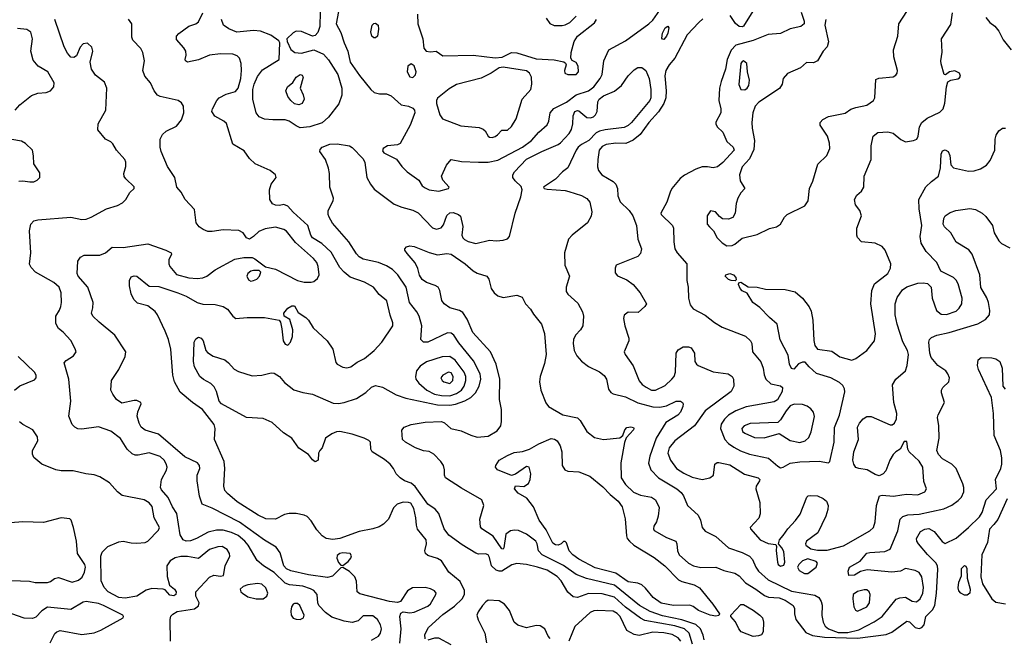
# Model space of a CAD drawing. Extents: x 1173029 to 1307123, y 522559 to 678521.
# Tile 106 of 256: x 1207982 to 1215156, y 577737 to 582245. Entities that reach past the tile are written whole.
import ezdxf

# ---------------------------------------------------------------- set-up
doc = ezdxf.new("R2010")
doc.units = 0

msp = doc.modelspace()

# ---------------------------------------------------------------- linework, layer by layer
at = {"layer": '0CON10XD'}
for points in [[(1213336.2, 582325), (1213255, 582198.2), (1213245, 582191.5), (1213223.1, 582195), (1213197.1, 582217.1), (1213158.8, 582275)], [(1210545.7, 577724.3), (1210596.5, 577753.5), (1210610.9, 577775), (1210617.5, 577805), (1210611.1, 577835), (1210588.2, 577875), (1210555, 577901.8), (1210485, 577900), (1210446.8, 577863.2), (1210405, 577852.6), (1210345, 577861.3), (1210255, 577890.5), (1210210, 577925), (1210162.3, 577975), (1210153.8, 577995), (1210148.8, 578055), (1210125.4, 578085), (1210101.5, 578098.5), (1210045, 578117.7), (1209947.4, 578127.4), (1209915, 578139.4), (1209835.5, 578215.5), (1209758.1, 578265), (1209713.1, 578303.1), (1209646.8, 578415), (1209622.3, 578445), (1209574.6, 578485), (1209525, 578508.3), (1209465, 578525.8), (1209415, 578524.7), (1209355, 578510.3), (1209270.8, 578465), (1209225, 578448.2), (1209195, 578444.7), (1209172.2, 578455), (1209152, 578492), (1209125.8, 578645.8), (1209093.9, 578695), (1209063.8, 578763.8), (1209015, 578818), (1209007.5, 578835), (1209015.7, 578895), (1209051.7, 578961.7), (1209055.4, 578985), (1209049, 579009), (1209034.6, 579035), (1209005, 579062.1), (1208925, 579087.9), (1208845, 579072.2), (1208822.4, 579072.4), (1208800.7, 579080.7), (1208765, 579114), (1208715, 579193.3), (1208645, 579247.3), (1208555, 579276.7), (1208435, 579261.9), (1208405, 579264.2), (1208384.2, 579274.2), (1208364.2, 579294.2), (1208340, 579355), (1208353.5, 579465), (1208338.5, 579625), (1208306.4, 579743.6), (1208319.5, 579760.5), (1208373.8, 579795), (1208392, 579825), (1208386.8, 579846.8), (1208355, 579906.7), (1208298.3, 579968.3), (1208263.3, 579995), (1208245, 580030), (1208243.8, 580085), (1208272.5, 580127.5), (1208282.2, 580155), (1208287.1, 580185), (1208284.6, 580255), (1208269.1, 580295), (1208230.1, 580330.1), (1208097.1, 580405), (1208065, 580440), (1208053.3, 580463.3), (1208061.8, 580545), (1208053.4, 580706.6), (1208063.6, 580755), (1208085, 580777.8), (1208115, 580786.4), (1208355, 580806.1), (1208435, 580788.9), (1208465, 580790.7), (1208502.9, 580805), (1208613.4, 580866.6), (1208695, 580890.9), (1208730.2, 580909.8), (1208755.8, 580935), (1208784.4, 580985.6), (1208816.7, 581015), (1208815.9, 581025.9), (1208754.3, 581084.3), (1208742.7, 581102.7), (1208740, 581125), (1208755.8, 581175), (1208755.8, 581205.8), (1208747.5, 581225), (1208686, 581295), (1208659.1, 581339.1), (1208645, 581353.8), (1208606.7, 581375), (1208551.7, 581441.7), (1208552.5, 581485), (1208608.9, 581585), (1208617.5, 581745), (1208600.4, 581790.4), (1208535, 581839.2), (1208504.5, 581884.5), (1208494.4, 581935), (1208514.4, 582015), (1208507.1, 582045), (1208475, 582074), (1208445, 582068.6), (1208423.3, 582045), (1208395, 581981.2), (1208375, 581968), (1208355, 581972.5), (1208330.5, 582000.5), (1208305, 582046.2), (1208237.2, 582247.2)], [(1210751.9, 577701.9), (1210760.4, 577805), (1210752.2, 577895), (1210758.8, 577921.2), (1210775, 577930), (1210825, 577922.1), (1210855, 577927.1), (1210955, 577970.7), (1210975, 577988.6), (1211013.1, 578055), (1211015.5, 578065.5), (1211002.8, 578082.8), (1210975, 578097.9), (1210935, 578107.8), (1210843.8, 578105), (1210807.6, 578082.4), (1210755.5, 578004.5), (1210735, 577998.6), (1210675, 578005.4), (1210460.2, 578060.2), (1210441.2, 578075), (1210435.8, 578154.2), (1210422.5, 578185), (1210385, 578224.2), (1210335, 578252.5), (1210320.7, 578249.3), (1210260.6, 578189.4), (1210225, 578179.5), (1210085, 578198.9), (1209957.8, 578227.8), (1209925, 578242.9), (1209905.3, 578265), (1209879.7, 578359.7), (1209851.3, 578401.3), (1209765, 578451.2), (1209583.4, 578583.4), (1209385, 578685.6), (1209310, 578715), (1209292, 578772), (1209274.5, 578885.5), (1209275.9, 578925.9), (1209294.4, 578975), (1209291.4, 578995), (1209276.2, 579016.2), (1209185, 579059.5), (1208993.8, 579223.8), (1208895, 579254.5), (1208867.5, 579275), (1208851.4, 579305), (1208838.6, 579355), (1208841.7, 579388.3), (1208866.2, 579445), (1208863.3, 579455), (1208835, 579469.2), (1208815, 579470.8), (1208725, 579450.6), (1208688.1, 579478.1), (1208660, 579515), (1208646.5, 579545), (1208650, 579615), (1208704.5, 579695.5), (1208750.2, 579789.8), (1208754.4, 579825), (1208675.4, 579945.4), (1208559.7, 580039.7), (1208513.8, 580085), (1208504, 580105), (1208513.8, 580145), (1208516, 580185), (1208477.8, 580295), (1208408, 580375), (1208401.4, 580395), (1208406.2, 580483.8), (1208425, 580514.2), (1208450.7, 580529.3), (1208565, 580528.2), (1208605.7, 580545), (1208655, 580586.2), (1208734.5, 580584.5), (1208915, 580611.2), (1209046.7, 580565), (1209085.7, 580545.7), (1209088, 580535), (1209068.1, 580495), (1209067.5, 580465), (1209075.6, 580445), (1209125, 580387.1), (1209215, 580364.6), (1209275, 580357.9), (1209315, 580363.8), (1209344.6, 580375.4), (1209405, 580422.2), (1209550.2, 580499.8), (1209615, 580511.9), (1209675, 580510.8), (1209695, 580502), (1209773, 580443), (1209845, 580426.5), (1210005, 580344.7), (1210055, 580333.2), (1210105, 580331.8), (1210125, 580337.3), (1210151.7, 580358.3), (1210163.6, 580385), (1210156, 580445), (1210145.6, 580475.6), (1210121.8, 580505), (1209991.3, 580621.3), (1209925, 580703.1), (1209905, 580716.9), (1209845, 580733.3), (1209769.7, 580720.3), (1209725, 580702), (1209685, 580663.8), (1209655, 580646.2), (1209635, 580656.2), (1209610.4, 580690.4), (1209577.9, 580707.9), (1209465, 580713.3), (1209385, 580700.9), (1209352.3, 580702.3), (1209318.8, 580715), (1209290, 580735), (1209268, 580765), (1209255, 580862.5), (1209186.2, 580935), (1209157.3, 580987.3), (1209126.2, 581025), (1209112.5, 581095), (1209057.9, 581175), (1209012.3, 581285), (1209005.4, 581315), (1209006.2, 581375), (1209021.4, 581408.6), (1209048.5, 581431.5), (1209125, 581468.9), (1209161.1, 581515), (1209177.5, 581565), (1209174.4, 581615), (1209159.8, 581639.8), (1209135.4, 581655.4), (1209005, 581683.8), (1208985, 581694.5), (1208960.8, 581725), (1208934.6, 581785), (1208892.4, 581832.4), (1208879.1, 581875), (1208890.6, 581945), (1208880, 582005), (1208864, 582035), (1208805.7, 582095.7), (1208797.7, 582117.7), (1208799.2, 582215), (1208775, 582248.6)], [(1209640, 580075), (1209765.4, 580075.4), (1209872.5, 580055), (1209881.2, 580041.2), (1209891.7, 579991.7), (1209901.9, 579905), (1209915, 579880), (1209935, 579873.8), (1209954, 579895), (1209969.2, 579935), (1209970.8, 579985), (1209950.7, 580060.7), (1209907.5, 580085), (1209906.7, 580105), (1209935, 580142.5), (1209965, 580160), (1209985, 580160), (1210010.7, 580110.7), (1210067.5, 580075), (1210086.1, 580056.1), (1210118.9, 579998.9), (1210222.9, 579905), (1210262.8, 579842.8), (1210286.1, 579746.1), (1210294.1, 579734.1), (1210335, 579712.5), (1210365, 579707.5), (1210395, 579715.7), (1210440.8, 579749.2), (1210495, 579776.2), (1210564.4, 579835), (1210620.9, 579895), (1210700, 580015), (1210700, 580035), (1210680.6, 580090.6), (1210655.6, 580195), (1210601.3, 580241.3), (1210559.2, 580295), (1210495, 580332.9), (1210389.2, 580369.2), (1210345, 580404.5), (1210315, 580440), (1210250.1, 580550.1), (1210182.7, 580612.7), (1210114.5, 580655), (1210102.1, 580675), (1210080.4, 580745), (1209975, 580841.8), (1209935, 580886.9), (1209905, 580898.1), (1209875, 580891.1), (1209845, 580892.2), (1209823.8, 580903.8), (1209804.5, 580935), (1209801.2, 581005), (1209814.4, 581045), (1209850.8, 581095), (1209846, 581115), (1209806.1, 581146.1), (1209698, 581195), (1209655, 581233.8), (1209617.9, 581287.9), (1209535, 581337.5), (1209487.9, 581487.9), (1209470, 581505), (1209402.5, 581542.5), (1209381.9, 581575), (1209385.6, 581595), (1209417.3, 581655), (1209435, 581674.5), (1209485, 581701.1), (1209555, 581722.5), (1209574, 581745), (1209591.9, 581815), (1209598.8, 581875), (1209595.9, 581925), (1209583.2, 581963.3), (1209565, 581981.8), (1209535, 581992.9), (1209445, 581996.2), (1209365, 581986.7), (1209285, 581952.1), (1209205, 581936.2), (1209190, 581945), (1209186.7, 581955), (1209193.6, 581986.4), (1209191.2, 582015), (1209178.8, 582038.8), (1209125, 582100), (1209123.3, 582125), (1209140, 582145), (1209213, 582197), (1209265, 582213.3), (1209285, 582228.6), (1209315.9, 582295)], [(1210025, 581457.7), (1209995, 581470.8), (1209945.7, 581505.7), (1209915, 581515.9), (1209825, 581513.9), (1209765, 581519.5), (1209727, 581537), (1209705.4, 581565.4), (1209680, 581665), (1209680.6, 581735), (1209690.3, 581775), (1209715, 581830.6), (1209751.2, 581878.8), (1209873.3, 581955), (1209877.5, 582075), (1209870, 582090), (1209810.9, 582130.9), (1209735, 582161.4), (1209685.7, 582165.7), (1209563.8, 582153.8), (1209505, 582177.5), (1209465.5, 582205.5), (1209453.1, 582245)], [(1210171.3, 582301.3), (1210168.2, 582195), (1210155, 582152), (1210135, 582130), (1210115, 582125.7), (1210035, 582158.5), (1209995, 582160), (1209975, 582149.2), (1209927.5, 582105), (1209930, 582085), (1209957, 582027), (1209985.5, 582005.5), (1210035, 582001.5), (1210125, 582024.3), (1210195, 581994.4), (1210231.3, 581951.3), (1210298.5, 581845), (1210328.2, 581745), (1210328.5, 581695), (1210307.6, 581632.4), (1210232.5, 581535), (1210185, 581492.5), (1210095, 581462.7), (1210025, 581457.7)], [(1210303.8, 582305), (1210287.5, 582215), (1210320.6, 582150.6), (1210345.3, 582075.3), (1210373.3, 582015), (1210390, 581935), (1210457.1, 581837.1), (1210540, 581735), (1210565, 581714.3), (1210603.2, 581703.2), (1210655, 581705.5), (1210689.2, 581689.2), (1210761.2, 581625), (1210815, 581614.2), (1210845, 581600.8), (1210859.2, 581585), (1210861.4, 581565), (1210826.2, 581475), (1210755, 581342.5), (1210735, 581331.9), (1210662.5, 581325), (1210628.9, 581305), (1210625, 581290), (1210635.8, 581275), (1210727.3, 581227.3), (1210765.7, 581175), (1210805, 581137.1), (1210888.8, 581075), (1210914, 581035), (1210935, 581018.6), (1210965, 581005.5), (1211035, 580995.4), (1211106.2, 581015), (1211111.2, 581025), (1211065.6, 581075), (1211055.5, 581105), (1211091.2, 581185), (1211125, 581226.9), (1211201.8, 581211.8), (1211325, 581207.1), (1211395, 581207.5), (1211465, 581220), (1211645, 581315.3), (1211709.6, 581365), (1211764.8, 581425.3), (1211825, 581478), (1211838.1, 581505), (1211847.1, 581565), (1211873.1, 581596.9), (1211965, 581643.5), (1212035, 581696), (1212125, 581727.2), (1212164.6, 581755), (1212210.8, 581815), (1212226.2, 581845), (1212236.7, 581945), (1212275, 582026), (1212395, 582090.8), (1212566.7, 582213.3), (1212595, 582241.2), (1212645, 582314.6)], [(1210879.4, 582285), (1210882.9, 582215), (1210920, 582105), (1210925.9, 582035.9), (1210942.5, 582015), (1210975, 582010), (1211016.1, 582016.1), (1211065, 581981.2), (1211285, 581986.4), (1211445, 581966.9), (1211497.4, 581972.6), (1211565, 582004.4), (1211605, 582003.1), (1211745, 581958.8), (1211875, 581952.5), (1211947, 581937), (1211958.3, 581928.3), (1211962.5, 581915), (1211950, 581875), (1211954.3, 581854.3), (1211975, 581846.2), (1212035, 581845.8), (1212054.2, 581865), (1212050, 581905), (1212035, 581932.5), (1212007, 581947), (1211997.5, 581965), (1211998.8, 582005), (1212021.5, 582085), (1212046.7, 582125), (1212169.5, 582220.5), (1212184.4, 582245)], [(1211816.9, 582256.9), (1211845, 582217.1), (1211875, 582202.2), (1211935, 582202.7), (1211955, 582206.2), (1211989.4, 582225), (1212035, 582270.6)], [(1212959.1, 582250.9), (1212930.9, 582225), (1212844.7, 582135), (1212754.7, 581965.3), (1212713.6, 581916.3), (1212690.4, 581875), (1212682.4, 581835), (1212692.4, 581725), (1212690.7, 581675), (1212676, 581635), (1212636, 581574), (1212565, 581495.4), (1212502.7, 581407.3), (1212452.3, 581367.7), (1212396.9, 581343.1), (1212325, 581346), (1212255, 581335.3), (1212225, 581319.6), (1212204, 581295), (1212192.9, 581225), (1212192.4, 581172.4), (1212198.6, 581145), (1212223.9, 581113.9), (1212305, 581065.5), (1212325, 581046.5), (1212336.2, 581015), (1212338.6, 580961.4), (1212356.6, 580916.6), (1212422.5, 580855), (1212448.2, 580815), (1212476.5, 580745), (1212484.6, 580644.6), (1212513.3, 580575), (1212505, 580541.2), (1212485, 580518.6), (1212327.5, 580455), (1212320, 580435), (1212320.7, 580400.7), (1212337.7, 580377.7), (1212405, 580349.4), (1212451.4, 580315), (1212502, 580255), (1212547.5, 580175), (1212535.9, 580154.1), (1212488.3, 580111.7), (1212415, 580112.5), (1212385, 580092.5), (1212381.7, 580068.3), (1212390, 580015), (1212420, 579925), (1212419.2, 579905), (1212386.7, 579825), (1212393.3, 579805), (1212451.8, 579721.8), (1212495, 579611.9), (1212516.4, 579586.4), (1212546.7, 579566.7), (1212585.4, 579545.4), (1212615, 579543.8), (1212685, 579578.9), (1212734.3, 579625), (1212749.4, 579645), (1212760, 579675), (1212764.3, 579815), (1212780.3, 579839.7), (1212815, 579861.2), (1212855, 579860), (1212875, 579852.5), (1212898, 579815), (1212901.2, 579755), (1212912, 579735), (1212925.5, 579725.5), (1213035, 579678.8), (1213143.2, 579663.2), (1213172, 579645), (1213182.9, 579625), (1213184.3, 579575), (1213165.4, 579534.6), (1212976.3, 579393.7), (1212897.8, 579285), (1212755.7, 579175), (1212713.5, 579125), (1212704.5, 579085), (1212722.5, 579035), (1212768.1, 578975), (1212819.8, 578939.8), (1212881.9, 578911.9), (1212955, 578894.4), (1213010, 578905), (1213037.5, 578925), (1213046.7, 579005), (1213062.5, 579017.5), (1213075, 579018), (1213155, 579000), (1213262.1, 578932.1), (1213363.3, 578905), (1213373.8, 578895), (1213372, 578885), (1213348.6, 578845), (1213344.4, 578825), (1213374.5, 578725.5), (1213377.8, 578645), (1213367, 578613), (1213303.3, 578545), (1213306.7, 578535), (1213378, 578455), (1213435, 578426.9), (1213490, 578420), (1213497, 578407), (1213494.3, 578375.7), (1213502.6, 578292.6), (1213508, 578275), (1213525, 578263.1), (1213549.7, 578270.3), (1213557.3, 578292.7), (1213549.3, 578369.3), (1213535, 578396.7), (1213510, 578425), (1213518.8, 578455), (1213545, 578486), (1213578, 578535), (1213635.4, 578594.6), (1213668.9, 578641.1), (1213716.7, 578765), (1213726.1, 578773.9), (1213745, 578778), (1213795, 578775.7), (1213835, 578755.7), (1213859.2, 578735), (1213871.4, 578705), (1213869.4, 578675), (1213855, 578626.7), (1213798, 578505), (1213713.3, 578445), (1213706.7, 578425), (1213710, 578415), (1213745, 578390), (1213795, 578378.8), (1213865, 578380), (1213985, 578410), (1214175, 578520), (1214202.9, 578545), (1214215.4, 578584.6), (1214224.2, 578705.8), (1214245.8, 578774.2), (1214265, 578780.8), (1214347.6, 578772.4), (1214408.2, 578781.8)], [(1212721.1, 580988.9), (1212695.6, 580915), (1212653.8, 580835), (1212656.7, 580825), (1212738.1, 580745), (1212745.6, 580725), (1212747, 580627), (1212754.4, 580575), (1212771.4, 580545), (1212843.1, 580465), (1212842.2, 580345), (1212852.9, 580295), (1212854.3, 580214.3), (1212867, 580167), (1212888.3, 580138.3), (1212975, 580092.2), (1213045, 580037.8), (1213098.8, 580005), (1213269.5, 579939.5), (1213306.7, 579905), (1213316.2, 579885), (1213321.2, 579825), (1213381.3, 579751.3), (1213399.2, 579705), (1213405.8, 579655.8), (1213418, 579625), (1213455, 579592), (1213525, 579576.2), (1213538.8, 579565), (1213537.1, 579535), (1213502, 579475), (1213479.3, 579459.3), (1213275, 579424.1), (1213200, 579395), (1213146.8, 579363.2), (1213116.1, 579333.9), (1213093.8, 579296.2), (1213088.4, 579265), (1213120, 579185), (1213146.8, 579156.8), (1213185, 579130), (1213233.6, 579103.6), (1213299, 579079), (1213438.5, 579048.5), (1213505, 578990.6), (1213525, 578980), (1213545, 578984.3), (1213595, 579013.3), (1213665, 579022.3), (1213807.3, 579027.3), (1213875.7, 579014.3), (1213884.1, 579025.9), (1213916.9, 579165), (1213917.6, 579272.4), (1213955, 579363.3), (1213993.9, 579533.9), (1213992, 579555), (1213979.1, 579579.1), (1213955, 579602), (1213892.5, 579635), (1213787.3, 579667.3), (1213733.3, 579715), (1213705, 579750), (1213685, 579750), (1213655, 579737.5), (1213621.7, 579698.3), (1213605, 579702.5), (1213590, 579735), (1213579.7, 579799.7), (1213522.8, 579912.8), (1213500, 580025), (1213443.7, 580073.7), (1213375, 580146.2), (1213324.3, 580184.3), (1213283, 580253), (1213245, 580270), (1213231.2, 580285), (1213220, 580315), (1213221.7, 580328.3), (1213235, 580332.5), (1213288.3, 580298.3), (1213355, 580296.2), (1213415, 580280), (1213559.5, 580279.5), (1213631.7, 580261.7), (1213685.6, 580215.6), (1213732.8, 580152.8), (1213749.6, 580119.6), (1213760.9, 580055), (1213766.7, 579906.7), (1213775, 579870), (1213795, 579843.8), (1213898.3, 579828.3), (1213958.3, 579788.3), (1214045.9, 579764.1), (1214075, 579776.2), (1214155, 579834.3), (1214209.5, 579905), (1214216.7, 579955), (1214182.2, 580175), (1214189.7, 580270.3), (1214210.6, 580319.4), (1214306, 580395), (1214325.8, 580435), (1214329.4, 580465), (1214286.5, 580565), (1214265, 580591.9), (1214215, 580615.6), (1214115, 580626.7), (1214086.4, 580656.4), (1214080, 580675), (1214080, 580725), (1214114, 580815), (1214102, 580855), (1214070.8, 580895), (1214063.3, 580935), (1214081.4, 580965), (1214115.4, 580994.6), (1214131.4, 581025), (1214135.7, 581105), (1214184.4, 581225), (1214184.7, 581325.3), (1214200.4, 581395), (1214235, 581422), (1214307, 581427), (1214345, 581418.1), (1214401.9, 581371.9), (1214435, 581355.5), (1214495, 581363.1), (1214517.5, 581375), (1214528.6, 581395), (1214537.1, 581465), (1214555.4, 581494.6), (1214593.4, 581526.6), (1214685, 581570.6), (1214710, 581595), (1214723.3, 581636.7), (1214734.3, 581755), (1214745, 581792.5), (1214765, 581803.8), (1214817.5, 581812.5), (1214830, 581820), (1214836.4, 581833.6), (1214830, 581855), (1214795, 581871.9), (1214757.5, 581865), (1214727, 581843), (1214716.4, 581846.4), (1214695, 581922.5), (1214692.5, 581945), (1214702.8, 582007.2), (1214697.1, 582105), (1214765, 582210), (1214779.2, 582295)], [(1213675, 582300), (1213697.8, 582235), (1213696.9, 582215), (1213673.3, 582195), (1213595, 582177.8), (1213525, 582143.5), (1213435, 582137.9), (1213326.9, 582093.1), (1213200.1, 582059.9), (1213166.4, 582023.7), (1213135.3, 581955), (1213123.6, 581885), (1213091.8, 581795), (1213080.8, 581745), (1213074.6, 581654.6), (1213089.4, 581595), (1213090, 581565), (1213055, 581497.5), (1213054, 581485), (1213064, 581465), (1213104.5, 581424.5), (1213135, 581355.8), (1213180.8, 581315), (1213186.9, 581295), (1213105, 581204), (1213065, 581172), (1213035, 581164), (1212993.6, 581173.6), (1212955, 581171.2), (1212907.5, 581155), (1212825, 581110.8), (1212793, 581087), (1212732.9, 581015), (1212721.1, 580988.9)], [(1213855.5, 582245), (1213849.1, 582205), (1213875.7, 582084.3), (1213864.1, 582045.9), (1213835.9, 582014.1), (1213795, 581943.8), (1213765, 581930), (1213715, 581932.5), (1213670, 581895), (1213575, 581852.5), (1213544, 581815), (1213536, 581775), (1213516.6, 581743.4), (1213367, 581643), (1213339.2, 581615), (1213323.6, 581566.4), (1213316.9, 581495), (1213317.9, 581455), (1213334.5, 581365), (1213331.4, 581298.6), (1213298.9, 581231.1), (1213245, 581172.5), (1213226.1, 581115), (1213231.1, 581071.1), (1213266, 581015), (1213235, 580982.5), (1213213.3, 580945), (1213201.5, 580905), (1213194.6, 580835.4), (1213176.7, 580803.3), (1213145, 580790), (1213103.3, 580793.3), (1213080, 580810), (1213052.5, 580845), (1213015, 580852.5), (1212990, 580815), (1212990, 580755), (1213007.5, 580735), (1213035.8, 580705.8), (1213064.4, 580654.4), (1213099.7, 580619.7), (1213135, 580597.5), (1213171.7, 580598.3), (1213191.7, 580608.3), (1213245, 580653.8), (1213355, 580680), (1213445, 580722), (1213496.7, 580735), (1213523.8, 580755), (1213555, 580806.7), (1213573.3, 580825), (1213701.1, 580888.9), (1213725.6, 580925), (1213735.7, 581015), (1213761.7, 581068.3), (1213797.4, 581192.6), (1213861.4, 581255), (1213884.2, 581305), (1213881.4, 581345), (1213867.8, 581395), (1213814, 581475), (1213813.3, 581495), (1213833.4, 581516.6), (1213875, 581539.2), (1213995, 581563.8), (1214038.1, 581591.9), (1214075, 581604.4), (1214155, 581620.9), (1214203.1, 581655), (1214213.1, 581675), (1214220.7, 581809.3), (1214241.7, 581818.3), (1214345, 581828.2), (1214365, 581840), (1214375.5, 581855), (1214377.5, 581875), (1214351.1, 581975), (1214349.4, 582025), (1214380.4, 582125), (1214387.1, 582215), (1214445, 582304.4)], [(1215021.7, 582261.7), (1215050, 582225), (1215086.7, 582196.7), (1215115, 582160), (1215147.4, 582097.4), (1215205.5, 582025)], [(1207948.2, 581585), (1207983.3, 581625), (1208066.9, 581693.1), (1208115, 581708.5), (1208175, 581713.5), (1208205, 581725.6), (1208231.4, 581755), (1208233.1, 581785), (1208185.7, 581865), (1208116.2, 581905), (1208078.9, 581948.9), (1208062.5, 582015), (1208075.8, 582105), (1208063.9, 582153.9), (1208033.9, 582173.9), (1207965, 582181.2)], [(1210575, 582112), (1210562.1, 582112.1), (1210548, 582125), (1210540.6, 582155), (1210550, 582205), (1210562.6, 582217.4), (1210575, 582219.2), (1210594, 582205), (1210596.9, 582175), (1210589.2, 582125), (1210575, 582112)], [(1212675, 582100), (1212665, 582102.5), (1212660.8, 582110.8), (1212665, 582146.7), (1212685, 582186.2), (1212705, 582197.5), (1212711.2, 582185), (1212705, 582147.5), (1212695, 582123.8), (1212675, 582100)], [(1212883.9, 577695), (1212860.3, 577775), (1212824.6, 577805), (1212755, 577827.6), (1212537.5, 577867.5), (1212504.5, 577884.5), (1212395, 577964.4), (1212315, 578037), (1212225, 578060.4), (1212125.8, 578064.2), (1212045, 578033.1), (1212015, 578039.5), (1211975, 578074.2), (1211927.3, 578155), (1211898.1, 578188.1), (1211825, 578233.6), (1211755, 578255.8), (1211675, 578274.7), (1211605, 578282.6), (1211568.5, 578271.5), (1211495, 578226.9), (1211475, 578225.4), (1211452.4, 578232.4), (1211418.5, 578265), (1211405, 578326), (1211394.3, 578345), (1211375, 578353.5), (1211325, 578350.6), (1211305, 578356.7), (1211205, 578417.3), (1211109.5, 578489.5), (1211075.5, 578535), (1211036.1, 578646.1), (1211008.9, 578678.9), (1210955, 578714.4), (1210863.9, 578843.9), (1210835, 578866.4), (1210785.4, 578885.4), (1210754, 578905), (1210725, 578936.2), (1210705.7, 578975), (1210680, 579005), (1210638.9, 579038.9), (1210550, 579095), (1210540, 579115), (1210538, 579165), (1210525, 579178.6), (1210492, 579195), (1210405, 579223.2), (1210315, 579243.1), (1210288.8, 579241.2), (1210255, 579228), (1210208.8, 579195), (1210186.7, 579125), (1210167.5, 579105), (1210160, 579085), (1210157.5, 579035), (1210135, 579023.3), (1210115, 579037.5), (1210085.8, 579075.8), (1210015, 579123.3), (1209964.4, 579194.4), (1209903, 579233), (1209820.2, 579310.2), (1209755, 579338.1), (1209635, 579345.7), (1209451.5, 579445), (1209435, 579465.7), (1209415.3, 579535), (1209398.6, 579568.6), (1209373.2, 579593.2), (1209321.9, 579621.9), (1209294.7, 579644.7), (1209254.7, 579714.7), (1209247.9, 579755), (1209253.1, 579895), (1209265, 579918.8), (1209285, 579932), (1209303.3, 579925), (1209318, 579905), (1209337.5, 579835), (1209348.9, 579818.9), (1209392.3, 579792.3), (1209475.7, 579765), (1209503.3, 579745), (1209545, 579697.5), (1209575, 579680), (1209675, 579648.6), (1209745, 579653.8), (1209815, 579672.5), (1209835, 579669.2), (1209873.8, 579645), (1209910.5, 579600.5), (1209978.3, 579548.3), (1210045, 579526.9), (1210115.5, 579515.5), (1210265, 579450), (1210305, 579446.7), (1210345, 579455.5), (1210435, 579484.4), (1210502.6, 579527.4), (1210545, 579566), (1210575, 579580), (1210625, 579568), (1210725, 579510.6), (1210795, 579486.2), (1211025, 579438.1), (1211115, 579436.7), (1211156.5, 579443.5), (1211225, 579467.8), (1211268.3, 579491.7), (1211303.4, 579525), (1211328.8, 579575), (1211341.2, 579625), (1211336.7, 579665), (1211288.2, 579758.2), (1211180.7, 579890.7), (1211145.5, 579945), (1211125, 579961.5), (1211098.3, 579961.7), (1210955.4, 579894.6), (1210923.3, 579895), (1210904.6, 579914.6), (1210911.5, 580015), (1210891.2, 580085), (1210875.4, 580115), (1210820.9, 580185), (1210798.2, 580295), (1210736.5, 580385), (1210698.6, 580425), (1210655, 580451.8), (1210595.9, 580475.9), (1210485, 580500), (1210455, 580517.3), (1210435, 580538.1), (1210380.4, 580625), (1210261.5, 580761.5), (1210235.6, 580805), (1210228.1, 580825), (1210228.1, 580855), (1210265.8, 580925), (1210269.2, 580945), (1210240.6, 581025), (1210240, 581125), (1210232.4, 581162.4), (1210209.2, 581225), (1210168, 581285), (1210170.3, 581299.7), (1210185, 581315.7), (1210242.1, 581337.9), (1210295, 581340), (1210384.3, 581324.3), (1210403.4, 581313.4), (1210485, 581230.8), (1210495.3, 581205), (1210510.4, 581095), (1210537.1, 581045), (1210565, 581010.5), (1210710.3, 580900.3), (1210765, 580877.5), (1210845, 580857.5), (1210885, 580836.7), (1210988.9, 580728.9), (1211018.3, 580718.3), (1211053.2, 580726.8), (1211070.5, 580749.5), (1211093.1, 580816.9), (1211115, 580837.1), (1211139.7, 580839.7), (1211180, 580825), (1211193, 580813), (1211211.2, 580738.8), (1211203.3, 580675), (1211210.6, 580655), (1211222.7, 580642.7), (1211249.1, 580629.1), (1211305.5, 580614.5), (1211405, 580637.8), (1211455, 580633.1), (1211505, 580637.5), (1211535, 580646.7), (1211551.2, 580665), (1211590.6, 580835), (1211633.6, 580955), (1211643.8, 581005), (1211635, 581030), (1211591.4, 581071.4), (1211575.3, 581095), (1211575.3, 581115), (1211586.1, 581135), (1211675, 581227.4), (1211785, 581284.6), (1211905, 581334.2), (1211922.1, 581347.9), (1211984, 581416), (1212001.8, 581445), (1212011.3, 581485), (1212015.4, 581545), (1212026.7, 581575), (1212045, 581583.8), (1212055, 581581.2), (1212115, 581532.1), (1212139.5, 581530.5), (1212162.2, 581537.8), (1212178, 581552), (1212190, 581575), (1212194.6, 581645), (1212204.6, 581665), (1212235, 581689.4), (1212315.2, 581724.8), (1212365.3, 581764.7), (1212414.4, 581835), (1212459.8, 581880.2), (1212485, 581897.1), (1212515, 581897.1), (1212544.6, 581874.6), (1212569.2, 581815), (1212580, 581735), (1212579.3, 581675), (1212572.8, 581655), (1212439.3, 581495), (1212415, 581473.4), (1212385, 581460), (1212246.9, 581443.1), (1212205, 581432.4), (1212180.9, 581419.1), (1212128.9, 581365), (1212074, 581335), (1212050.8, 581315), (1212035.8, 581295), (1211974.6, 581165.4), (1211936, 581135), (1211886.8, 581083.2), (1211797.5, 581025), (1211803.3, 581015), (1211825, 581008.6), (1211955, 580999.6), (1211982.7, 580992.8), (1212074, 580964), (1212115, 580941.4), (1212134.6, 580914.6), (1212150.5, 580845), (1212146.1, 580813.9), (1212118.9, 580765), (1212006.7, 580675), (1211980.9, 580645), (1211951.5, 580545), (1211953.5, 580455), (1211986.5, 580375), (1211962.9, 580295), (1211964.3, 580265), (1211976, 580245), (1212048.3, 580178.3), (1212082.5, 580115), (1212090.5, 580085), (1212085.6, 580015), (1212068.1, 579985), (1212031.9, 579945), (1212016.5, 579915), (1212013.6, 579885), (1212021.2, 579835), (1212040, 579795), (1212075, 579757.1), (1212125, 579718), (1212205, 579678), (1212241.2, 579651.2), (1212256, 579625), (1212272.3, 579552.3), (1212288.8, 579528.8), (1212305, 579519.2), (1212395, 579497.3), (1212485, 579452), (1212595, 579422.5), (1212645, 579422.3), (1212695, 579431.9), (1212765, 579464.3), (1212795.5, 579465.5), (1212811.2, 579455), (1212815.8, 579445), (1212812.5, 579425), (1212796.9, 579385), (1212776.5, 579363.5), (1212689.9, 579310.1), (1212618.6, 579195), (1212572.2, 579065), (1212562.8, 579012.8), (1212580, 578965), (1212635, 578906.4), (1212768.9, 578825), (1212800.1, 578800.1), (1212817.7, 578775), (1212847.5, 578705), (1212925.2, 578635.2), (1212943.3, 578596.7)], [(1210845, 581822.5), (1210865, 581843.8), (1210870.8, 581865), (1210855, 581907.5), (1210835, 581923.3), (1210810, 581905), (1210804, 581865), (1210825, 581828.8), (1210845, 581822.5)], [(1211425, 581385.8), (1211445, 581394.2), (1211463.3, 581405), (1211495, 581440), (1211535, 581440), (1211565, 581466.7), (1211597.9, 581522.1), (1211643.3, 581665), (1211704.7, 581735), (1211712.9, 581775), (1211709.6, 581825), (1211695.4, 581855.4), (1211675, 581871.4), (1211505, 581897.5), (1211475, 581894), (1211416.7, 581855), (1211345, 581817.5), (1211165, 581773.1), (1211109.7, 581740.3), (1211026.6, 581673.4), (1211018.4, 581655), (1211019.7, 581635), (1211041.7, 581551.7), (1211062.8, 581522.8), (1211195, 581471.1), (1211328.6, 581458.6), (1211358, 581448), (1211373.9, 581433.9), (1211395, 581396), (1211405, 581388.6), (1211425, 581385.8)], [(1213265, 581734.4), (1213281.2, 581745), (1213293.8, 581765), (1213299.2, 581805), (1213283.8, 581865), (1213278.8, 581925), (1213255, 581944.2), (1213245, 581940), (1213236.9, 581925), (1213222.6, 581772.6), (1213235, 581737.1), (1213265, 581734.4)], [(1210015, 581624.5), (1209985, 581632.5), (1209957.1, 581655), (1209936.2, 581685), (1209920, 581725), (1209933.3, 581755), (1209972.5, 581787.5), (1209995, 581826.2), (1210025, 581845.7), (1210039.7, 581839.7), (1210047.5, 581825), (1210026, 581745), (1210047.4, 581697.4), (1210053.8, 581665), (1210039.4, 581635), (1210015, 581624.5)], [(1214408.2, 578781.8), (1214445, 578786.4), (1214525, 578783.1), (1214575.5, 578804.5), (1214588, 578825), (1214569.3, 578879.3), (1214562.7, 578985), (1214535, 579027.5), (1214461.4, 579095), (1214452, 579115), (1214445, 579170), (1214425, 579170), (1214397.5, 579115), (1214365, 579096), (1214345, 579076), (1214320.9, 579035), (1214292.1, 578957.9), (1214273.9, 578936.1), (1214245, 578920), (1214215, 578929.4), (1214155.5, 578965.5), (1214095, 578973.5), (1214075, 578981.9), (1214058.5, 579005), (1214051.2, 579035), (1214059.5, 579095), (1214094.3, 579185), (1214085.5, 579275), (1214099.4, 579305), (1214126.9, 579335), (1214155, 579353.5), (1214185, 579353.5), (1214325, 579291.4), (1214337.6, 579292.4), (1214355, 579304.2), (1214369.6, 579335), (1214371.5, 579375), (1214351.8, 579455), (1214342, 579585), (1214364.1, 579625.9), (1214435, 579686.2), (1214448.8, 579725), (1214456.5, 579805), (1214449.5, 579835), (1214417.1, 579897.1), (1214376.2, 580025), (1214361.5, 580095), (1214360.5, 580175), (1214375, 580221.2), (1214414.4, 580275), (1214445, 580297.5), (1214525, 580324.4), (1214565, 580327.1), (1214595, 580322), (1214622, 580295), (1214629.4, 580215), (1214662.5, 580125), (1214695, 580098.5), (1214735, 580095.5), (1214805, 580120), (1214827.6, 580142.4), (1214847.1, 580175), (1214848.9, 580215), (1214819.4, 580319.4), (1214805, 580345.8), (1214785, 580365.8), (1214692.3, 580412.3), (1214664, 580475), (1214587.5, 580555), (1214550, 580615), (1214542.2, 580665), (1214555.4, 580745), (1214534.5, 580865.5), (1214533.1, 580935), (1214584.5, 581025.5), (1214625, 581066.2), (1214676.7, 581105), (1214690.8, 581165), (1214695.7, 581264.3), (1214705, 581288), (1214725, 581297.1), (1214746, 581285), (1214758.8, 581255), (1214766.1, 581186.1), (1214786.1, 581166.1), (1214895, 581140.5), (1214935, 581143.5), (1214982, 581158), (1215025.4, 581184.6), (1215052, 581218), (1215085.6, 581295), (1215090, 581375), (1215097.2, 581402.8), (1215116.4, 581433.6), (1215143.6, 581453.6), (1215165, 581454.3)], [(1207975, 581067.5), (1208005, 581071.4), (1208055, 581062.5), (1208085, 581064.2), (1208110, 581075), (1208128.8, 581095), (1208127.7, 581127.7), (1208084.3, 581194.3), (1208081.7, 581251.7), (1208075.7, 581295), (1208025, 581341.5), (1207995, 581358.9), (1207925, 581370.8)], [(1212943.3, 578596.7), (1212954.5, 578545), (1212975, 578517.1), (1213055, 578478.5), (1213145, 578397.3), (1213245, 578362.3), (1213298.1, 578335), (1213321.1, 578311.1), (1213345.3, 578255), (1213365, 578225.5), (1213435, 578164), (1213605, 578080.8), (1213775, 578050.5), (1213804.5, 578034.5), (1213821.9, 578005), (1213828.9, 577978.9), (1213826.3, 577903.7), (1213836.1, 577855), (1213850.8, 577825), (1213875.4, 577805), (1213945, 577779.1), (1214015, 577778.4), (1214095, 577797.4), (1214207.8, 577857.8), (1214264.6, 577895), (1214367.1, 578022.9), (1214395, 578032.5), (1214435, 578035.8), (1214485, 578008.5), (1214515, 578002.7), (1214543.1, 578025), (1214563.1, 578065), (1214566.6, 578106.6), (1214554.2, 578185), (1214535, 578216.2), (1214505, 578231.8), (1214435, 578246.7), (1214400, 578225), (1214335, 578218.6), (1214155.4, 578235.4), (1214107.5, 578222.5), (1214065, 578196), (1214022.5, 578195), (1214018.8, 578225), (1214028, 578255), (1214105, 578298.9), (1214155, 578356.4), (1214175, 578362.9), (1214285, 578368.6), (1214323.2, 578386.8), (1214379.5, 578519.5), (1214396.9, 578605), (1214416, 578624), (1214452.9, 578637.1), (1214535, 578640.8), (1214715, 578679.1), (1214772.6, 578707.4), (1214819.4, 578740.6), (1214842.9, 578765), (1214860.6, 578805), (1214860.6, 578835), (1214852.4, 578862.4), (1214803.8, 578975), (1214773.8, 579005), (1214705, 579045.6), (1214677.3, 579077.3), (1214664.5, 579105), (1214680.9, 579195), (1214678.9, 579285), (1214669.2, 579345), (1214674, 579365), (1214720, 579455), (1214698.6, 579525), (1214698.6, 579545), (1214708, 579565), (1214752, 579605), (1214755.7, 579634.3), (1214744.4, 579665), (1214729.4, 579685), (1214671.2, 579725), (1214623.8, 579783.8), (1214612.7, 579815), (1214605.6, 579895), (1214611.4, 579915), (1214625, 579928.6), (1214663.3, 579945), (1214755, 579966.1), (1214962.1, 580027.9), (1215019.8, 580060.2), (1215048.1, 580095), (1215051.1, 580125), (1215039.5, 580185), (1215028.3, 580218.3), (1214984, 580294), (1214976.2, 580386.2), (1214922, 580535), (1214898.1, 580568.1), (1214805, 580624.2), (1214765, 580691.4), (1214720, 580735), (1214711.1, 580755), (1214714.4, 580795), (1214724.2, 580815), (1214760.5, 580839.5), (1214803.3, 580855), (1214905, 580868.9), (1214945, 580860.6), (1214995, 580835.6), (1215021.7, 580811.7), (1215070, 580745), (1215082.3, 580692.3), (1215115, 580633.3), (1215134.3, 580614.3), (1215195, 580582.9)], [(1210805, 580540), (1210788.8, 580565), (1210788.8, 580575), (1210800.3, 580589.7), (1210825, 580596.9), (1210855, 580592.5), (1210965, 580548.9), (1211025, 580531.9), (1211095, 580540.4), (1211125, 580536.9), (1211228.6, 580465), (1211285, 580414.2), (1211315, 580397.1), (1211386.2, 580375), (1211400, 580355), (1211417.5, 580285), (1211437.8, 580255), (1211465, 580231.5), (1211505, 580220.5), (1211605, 580238), (1211641.7, 580221.7), (1211668, 580175), (1211704, 580135), (1211725, 580098.8), (1211782.9, 580025), (1211805, 579957.5), (1211817.5, 579805), (1211805, 579738.8), (1211772.9, 579645), (1211768.8, 579605), (1211779.5, 579545), (1211815, 579452.9), (1211834.5, 579425), (1211938, 579365), (1212045, 579343.1), (1212065.6, 579325), (1212115, 579244.3), (1212169.3, 579199.3), (1212235, 579185.6), (1212355, 579198.8), (1212376.2, 579213.8), (1212390, 579255), (1212405, 579273.8), (1212435, 579278.8), (1212453, 579273), (1212457.5, 579265), (1212453.3, 579255), (1212401.7, 579198.3), (1212387.3, 579162.7), (1212361.8, 579015), (1212362.9, 578905), (1212395, 578856.5), (1212455, 578801.8), (1212505, 578780), (1212585, 578765.5), (1212614.4, 578745), (1212639.8, 578689.8), (1212632.8, 578627.2), (1212621.4, 578585), (1212601.5, 578555), (1212599.5, 578535), (1212605, 578522), (1212695, 578472.5), (1212763.3, 578445), (1212770.8, 578425), (1212773.5, 578375), (1212785.5, 578345), (1212855, 578283.3), (1212890, 578265), (1212945, 578253.1), (1213055, 578255.6), (1213111.2, 578231.2), (1213191.2, 578211.2), (1213225, 578191.4), (1213269.9, 578139.9), (1213345, 578096), (1213408.7, 578048.7), (1213436.5, 578036.5), (1213515, 578031), (1213557.9, 578015), (1213618.1, 577975), (1213626.9, 577955), (1213626.9, 577915), (1213636.7, 577875), (1213709.5, 577779.5), (1213757.1, 577757.1), (1213846.7, 577745), (1214085, 577737.8), (1214294.6, 577765.4), (1214335, 577781.5), (1214445, 577862.2), (1214465, 577855.7), (1214506.2, 577815), (1214535, 577809.5), (1214555, 577815.8), (1214570.8, 577835), (1214583.3, 577895), (1214633.6, 577945), (1214648.4, 577975), (1214661.6, 578065), (1214672, 578238), (1214669.1, 578265), (1214657.4, 578287.4), (1214595, 578347.8), (1214530, 578425), (1214518.9, 578445), (1214516.7, 578465), (1214545.8, 578515), (1214576.7, 578533.3), (1214605, 578537.9), (1214645, 578515.4), (1214702.5, 578442.5), (1214725, 578428.6), (1214805, 578467.5), (1214895.9, 578544.1), (1214975, 578622.5), (1214995.3, 578654.7), (1215024.1, 578745.9), (1215098.6, 578825), (1215092.2, 578895), (1215129.6, 578975), (1215137.5, 579005), (1215137.4, 579052.6), (1215128.4, 579105), (1215081.5, 579215), (1215077.8, 579375), (1215061.2, 579491.2), (1214967.5, 579695), (1214960, 579725), (1214964.1, 579765.9), (1214986.4, 579783.6), (1215065, 579781.4), (1215095, 579774.2), (1215122, 579755), (1215139.2, 579705), (1215143.8, 579575), (1215161.7, 579551.7)], [(1212969.4, 577725), (1212961.1, 577758.9), (1212943.2, 577805), (1212907.4, 577837.4), (1212805, 577870.9), (1212665, 577900.3), (1212575, 577932.4), (1212498, 577975), (1212315, 578123.1), (1212112.1, 578172.1), (1212035, 578201.4), (1211945, 578267.6), (1211789.1, 578345), (1211762.5, 578375), (1211751.5, 578425), (1211741.1, 578445), (1211675, 578496.7), (1211615, 578521.4), (1211585.8, 578524.2), (1211558.8, 578518.8), (1211523.3, 578495), (1211508.8, 578395), (1211505, 578387.5), (1211495, 578390), (1211430.3, 578480.3), (1211350, 578535), (1211339.7, 578549.7), (1211334.6, 578605.4), (1211364.6, 578705), (1211349.5, 578745), (1211200.1, 578830.1), (1211083.8, 578905), (1211076.2, 578925), (1211076.2, 578965), (1211068.8, 578995), (1211051.2, 579025), (1210999.1, 579079.1), (1210965, 579098.8), (1210925, 579103.8), (1210865, 579123.8), (1210793.3, 579165), (1210772, 579185), (1210766.4, 579253.6), (1210782.5, 579275), (1210835, 579295.8), (1210935, 579312.9), (1211055, 579316), (1211076.1, 579306.1), (1211122.5, 579265), (1211198.9, 579248.9), (1211267.8, 579217.8), (1211315, 579202.5), (1211395, 579210.5), (1211461.1, 579248.9), (1211487.1, 579285), (1211492.7, 579317.3), (1211492.5, 579405), (1211477.7, 579477.7), (1211479.6, 579625), (1211452.4, 579735), (1211411.2, 579825), (1211284.4, 579964.4), (1211241.9, 580061.9), (1211209.8, 580109.8), (1211186.4, 580126.4), (1211116, 580145), (1211074.3, 580175), (1211057.2, 580197.2), (1211041.7, 580271.7), (1211030.8, 580295), (1211008.7, 580308.7), (1210945, 580328.8), (1210915, 580350.5), (1210895, 580382.5), (1210882.3, 580432.3), (1210863.8, 580473.8), (1210805, 580540)], [(1209665, 580340), (1209685, 580343.8), (1209710, 580355), (1209728.8, 580375), (1209737.5, 580405), (1209727, 580417), (1209685, 580418), (1209665, 580412), (1209644, 580395), (1209637.5, 580375), (1209648.3, 580348.3), (1209665, 580340)], [(1213195, 580342.5), (1213165, 580344.2), (1213145, 580352.5), (1213122, 580375), (1213126.2, 580385), (1213155, 580395.6), (1213183.3, 580385), (1213200, 580365), (1213201.7, 580348.3), (1213195, 580342.5)], [(1210935, 577732.5), (1210934, 577765), (1210960, 577815), (1211065, 577910.9), (1211149.2, 577970.8), (1211204.7, 578025.3), (1211223.5, 578055), (1211223.5, 578085), (1211190.5, 578150.5), (1211108.6, 578218.6), (1211055, 578300.4), (1211025, 578318), (1210955, 578340), (1210937.5, 578355), (1210934.3, 578375), (1210945.6, 578425.6), (1210942.9, 578455), (1210881.3, 578531.3), (1210871.7, 578561.7), (1210867.9, 578615), (1210853.4, 578683.4), (1210830.9, 578720.9), (1210815, 578727.3), (1210775, 578727.9), (1210732.5, 578715), (1210705, 578688.8), (1210669.2, 578605), (1210632, 578568), (1210600.9, 578549.1), (1210555, 578533.8), (1210455, 578515.8), (1210314, 578464), (1210262.7, 578457.3), (1210215, 578464.6), (1210185, 578482.5), (1210146.3, 578526.3), (1210105, 578594), (1210075, 578623.8), (1210055, 578634), (1209995, 578647.1), (1209945, 578647.1), (1209910, 578640), (1209845, 578604.5), (1209775, 578607.5), (1209718, 578635), (1209565, 578731.5), (1209495, 578791.9), (1209476.9, 578815), (1209470, 578845), (1209477.5, 578975), (1209470.9, 579025), (1209400, 579185), (1209406.5, 579265), (1209397.8, 579295), (1209313.7, 579403.7), (1209240.5, 579455), (1209149.9, 579529.9), (1209109.1, 579605), (1209097.1, 579655), (1209083.3, 579843.3), (1209066.2, 579915), (1209042.7, 579975), (1208986.9, 580095), (1208968.7, 580118.7), (1208915, 580158.9), (1208838.9, 580178.9), (1208813.5, 580205), (1208795, 580246.7), (1208780.6, 580305), (1208782, 580345), (1208795, 580370), (1208815, 580378.8), (1208835, 580376), (1208925, 580304), (1208995, 580300), (1209133.6, 580253.6), (1209195, 580229.6), (1209275, 580183.5), (1209315, 580172.5), (1209405, 580168.5), (1209465, 580153.5), (1209495, 580134.4), (1209533.6, 580083.6), (1209557.6, 580067.6), (1209640, 580075)], [(1207944, 579546), (1207983.6, 579576.4), (1208090.3, 579619.7), (1208102, 579635), (1208101.4, 579655), (1208090, 579675), (1207971.5, 579791.5)], [(1211115, 579504.2), (1211165, 579519.8), (1211200, 579545), (1211219.2, 579575), (1211232.1, 579615), (1211231.2, 579645), (1211220.2, 579675), (1211155, 579763.3), (1211115, 579790.3), (1211060.9, 579789.1), (1210945, 579750.7), (1210898.9, 579721.1), (1210873.6, 579685), (1210864.6, 579645), (1210867.1, 579625), (1210888.8, 579595), (1210948.5, 579545), (1211005, 579516.7), (1211054.8, 579505.2), (1211115, 579504.2)], [(1211115, 579593.3), (1211138.1, 579615), (1211140.8, 579645), (1211125, 579670.4), (1211105, 579675.3), (1211065.8, 579655), (1211050.8, 579635), (1211059.2, 579615), (1211072, 579605), (1211115, 579593.3)], [(1213665, 579164.6), (1213704, 579175), (1213730.4, 579199.6), (1213748.3, 579241.7), (1213773.6, 579353.6), (1213764.6, 579384.6), (1213745, 579409.4), (1213718.9, 579428.9), (1213685, 579441.2), (1213625, 579444), (1213595, 579429.7), (1213566.1, 579395), (1213525, 579328.1), (1213505, 579310), (1213305, 579302.1), (1213260, 579285), (1213243.3, 579265), (1213248.6, 579245), (1213265, 579230.6), (1213335, 579198.9), (1213405, 579196.9), (1213515, 579228.1), (1213595, 579177.1), (1213665, 579164.6)], [(1209083, 577897), (1209096.6, 577913.4), (1209128.8, 577931.2), (1209255, 577952.1), (1209285, 577972.9), (1209289.5, 577995), (1209264.4, 578045), (1209264.4, 578075), (1209365, 578182.5), (1209395, 578196), (1209445, 578190), (1209467.5, 578195), (1209479.4, 578265), (1209513.5, 578335), (1209510.9, 578355), (1209493.1, 578385), (1209456.7, 578405), (1209424.4, 578404.4), (1209364.4, 578385), (1209285, 578317.5), (1209205, 578333.2), (1209156.9, 578333.1), (1209115, 578323.9), (1209077.6, 578302.4), (1209054.7, 578265), (1209056.1, 578186.1), (1209072.9, 578122.9), (1209108.8, 578095), (1209122, 578075), (1209118.8, 578055), (1209105, 578046.2), (1209075, 578051.2), (1209041.2, 578091.2), (1209025.9, 578095.9), (1208945, 578099.1), (1208903.5, 578086.5), (1208835.2, 578044.7), (1208750.7, 578029.2), (1208704.8, 578034.8), (1208625.5, 578075), (1208596.6, 578106.6), (1208576.3, 578156.3), (1208572.5, 578335), (1208582.9, 578365), (1208623, 578407), (1208705, 578439.4), (1208735, 578444.4), (1208795, 578431.5), (1208835, 578430.5), (1208895, 578435.7), (1208915.4, 578444.6), (1208992.9, 578525), (1209000, 578545), (1208960.6, 578615), (1208946.7, 578696.7), (1208924.7, 578724.7), (1208887.5, 578745), (1208728.1, 578778.1), (1208694.8, 578804.7), (1208635, 578870), (1208565, 578914.5), (1208525, 578928.2), (1208464.7, 578934.7), (1208372.3, 578957.7), (1208285, 578957.8), (1208245.3, 578965.3), (1208142.5, 579005), (1208085.7, 579055), (1208075, 579077.5), (1208074.4, 579105), (1208113.1, 579175), (1208111.4, 579205), (1208078, 579255), (1208005, 579295.7), (1207979.2, 579315)], [(1213055, 577899.2), (1213013.3, 577905), (1212928.3, 577938.3), (1212888.7, 577968.7), (1212865, 577978.6), (1212745, 577976.2), (1212655, 577993.8), (1212596.7, 578035), (1212542, 578102), (1212515, 578125.4), (1212485, 578137.9), (1212415, 578148.2), (1212325, 578211.9), (1212175, 578250.8), (1212055, 578312.5), (1212012.9, 578345), (1211986, 578375), (1211965, 578432.5), (1211955, 578442.5), (1211945, 578442.5), (1211925.8, 578424.2), (1211904.3, 578415.7), (1211885, 578416.9), (1211865, 578429.4), (1211817.7, 578527.8), (1211767.7, 578597.7), (1211725, 578695.6), (1211677.2, 578757.2), (1211613.3, 578795), (1211586.7, 578825), (1211595, 578847.5), (1211655, 578844.2), (1211688.1, 578865), (1211700.9, 578895), (1211705.6, 578935), (1211693.9, 578983.9), (1211675, 578988.8), (1211595, 578933.8), (1211565, 578923.8), (1211462.5, 578965), (1211447.5, 578985), (1211450, 578995), (1211475, 579033.8), (1211535, 579068), (1211585, 579090), (1211645, 579098.6), (1211695, 579114.4), (1211765, 579154.3), (1211855, 579192.5), (1211878.7, 579188.7), (1211898.8, 579175), (1211919.1, 579139.1), (1211932.9, 579095), (1211933.5, 578995), (1211952.5, 578965), (1211975, 578954.3), (1212055, 578949.2), (1212135, 578919.2), (1212230.2, 578840.2), (1212284.7, 578784.7), (1212341.1, 578735), (1212370.6, 578695), (1212393.6, 578606.4), (1212403.9, 578483.9), (1212408.8, 578465), (1212423.8, 578445), (1212456, 578415), (1212605, 578324.5), (1212683.1, 578265), (1212782.2, 578162.2), (1212805, 578150), (1212895.4, 578125.4), (1212935.5, 578105.5), (1213032.9, 577985), (1213080, 577915), (1213075, 577904), (1213055, 577899.2)], [(1215176.1, 578753.9), (1215108, 578602), (1215079.1, 578565), (1215048.1, 578531.9), (1215033.3, 578435), (1214993.1, 578345), (1214984.3, 578185), (1214996.3, 578135), (1215065, 578023.5), (1215095, 577999.5), (1215165, 577988.6)], [(1207922.7, 578157.3), (1208052.3, 578152.3), (1208095, 578143.8), (1208185, 578143.3), (1208205, 578150), (1208235, 578173.3), (1208265, 578178.8), (1208365, 578145.6), (1208410.3, 578159.7), (1208437, 578183), (1208455, 578218.8), (1208461.8, 578255), (1208455.2, 578275.2), (1208403.8, 578355), (1208394.7, 578444.7), (1208373.3, 578545), (1208357.1, 578597.1), (1208347.1, 578607.1), (1208285, 578613.9), (1208155, 578580.7), (1208004.6, 578584.6), (1207915, 578577.5)], [(1210335, 578267.5), (1210375, 578296), (1210395, 578321.2), (1210398.9, 578338.9), (1210388.8, 578355), (1210335, 578360), (1210314.2, 578355), (1210295, 578340), (1210291.7, 578321.7), (1210305, 578290), (1210320.7, 578270.7), (1210335, 578267.5)], [(1213699.5, 578209.5), (1213725, 578210), (1213786, 578255), (1213793.6, 578283.6), (1213785, 578297.5), (1213724.1, 578315.9), (1213685, 578302), (1213658, 578275), (1213648.8, 578255), (1213661.7, 578231.7), (1213699.5, 578209.5)], [(1214885, 578050.6), (1214865, 578050.6), (1214838.8, 578065), (1214825, 578082.5), (1214820, 578105), (1214824.2, 578145), (1214843, 578193), (1214843.8, 578245), (1214865, 578266.2), (1214875, 578262.5), (1214882, 578245), (1214884.2, 578175), (1214907.1, 578095), (1214903.6, 578066.4), (1214885, 578050.6)], [(1209705, 578023.5), (1209755, 578024.4), (1209782.9, 578045), (1209790.6, 578065), (1209774.4, 578105), (1209745, 578130.5), (1209715, 578136.4), (1209645, 578125.6), (1209610, 578115), (1209588.8, 578095), (1209594, 578075), (1209604, 578065), (1209645, 578039.5), (1209705, 578023.5)], [(1214085, 577934.2), (1214155, 577966.7), (1214174.5, 577995), (1214177.7, 578055), (1214170.5, 578075), (1214155, 578090), (1214135, 578090.9), (1214085, 578078.5), (1214055.5, 578055), (1214052.1, 578025), (1214060, 577965), (1214070.9, 577940.9), (1214085, 577934.2)], [(1211846.2, 577735), (1211833.2, 577753.2), (1211808.6, 577805), (1211775, 577828.5), (1211745, 577829.6), (1211675, 577812.5), (1211611.4, 577831.4), (1211583.8, 577855), (1211550.3, 577940.3), (1211515, 577985.4), (1211475, 578009.2), (1211395, 578014.4), (1211376.8, 578003.2), (1211354.2, 577975.8), (1211321.4, 577928.6), (1211313.6, 577905), (1211321.5, 577871.5), (1211370.9, 577775), (1211383.1, 577705)], [(1208204, 577705), (1208238.8, 577771.2), (1208253.3, 577785), (1208276.1, 577793.9), (1208435, 577765.5), (1208524.1, 577775.9), (1208573.6, 577796.3), (1208736.2, 577885), (1208738.8, 577895), (1208732, 577905), (1208591.4, 577975), (1208555, 577989.7), (1208495, 578000.5), (1208465, 578004.3), (1208445, 577999.2), (1208355, 577945.6), (1208185, 577964.4), (1208142.9, 577937.1), (1208098.3, 577891.7), (1208075, 577881.1), (1208013.6, 577883.6), (1207925, 577915.6)], [(1210025, 577874.4), (1210050, 577885), (1210054.3, 577905), (1210022.5, 577975), (1210005, 577991.4), (1209985, 577990.8), (1209974, 577985), (1209961.2, 577965), (1209956.2, 577935), (1209960, 577905), (1209975, 577884), (1209995, 577875.8), (1210025, 577874.4)], [(1213325, 577751.2), (1213237.3, 577785), (1213221.2, 577805), (1213196.6, 577856.6), (1213164, 577895), (1213163.8, 577905), (1213235, 577983.3), (1213255, 577982.5), (1213325, 577941.8), (1213375.6, 577905), (1213393.1, 577885), (1213401.1, 577855), (1213399.2, 577785), (1213387, 577763), (1213365, 577754.3), (1213325, 577751.2)], [(1209080.6, 577715), (1209077.5, 577875), (1209083, 577897)], [(1212799.6, 577715), (1212779.3, 577739.3), (1212735, 577763.8), (1212675, 577776.9), (1212595, 577780.7), (1212495, 577757.5), (1212458, 577765), (1212405, 577794.4), (1212357.5, 577895), (1212335, 577917.2), (1212305, 577934.6), (1212190.7, 577939.3), (1212165, 577936.7), (1212138, 577925), (1212026, 577824), (1211983.8, 577716.2)], [(1211125, 577690.4), (1211035, 577737.1), (1211005, 577738), (1210955, 577724)]]:
    msp.add_lwpolyline(points, dxfattribs=at)

doc.saveas('drawing.dxf')
